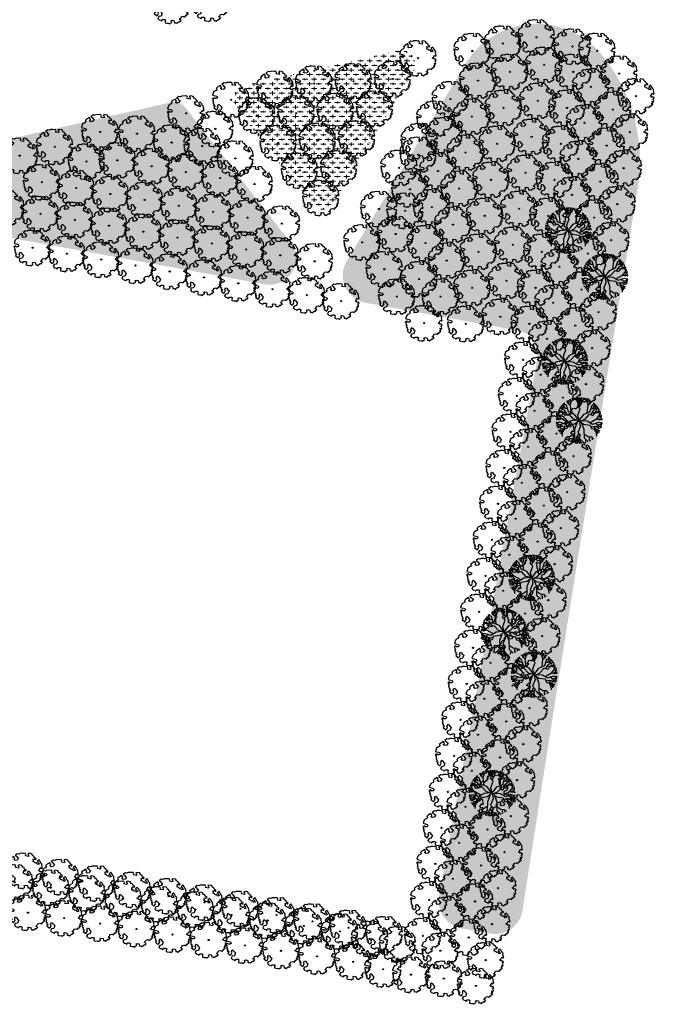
# Model space of a CAD drawing. Header units: metres. Extents: x 232632 to 233536, y 552897 to 554400.
# Tile 4 of 17: x 233226 to 233364, y 553217 to 553430. Entities that reach past the tile are written whole.
import ezdxf

# ---------------------------------------------------------------- set-up
doc = ezdxf.new("R2010")
doc.units = ezdxf.units.M
doc.layers.add('N-WE-GR-BEPLANTING_CULTUUR_BOSPLANTSOEN-A', color=92, linetype='Continuous', lineweight=18)
doc.layers.add('N-WE-GR-BOOM-S', color=7, linetype='Continuous', lineweight=25, true_color=0x165700)
pattern_1 = [(0, (0, 0), (1, 1), [1.2, -0.8]), (90, (0.6, -0.4), (-4, 2.449293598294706e-16), [0.8, -1.2]), (90, (1.6, 0.6), (-4, 2.449293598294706e-16), [0.8, -1.2]), (90, (2.6, -0.2), (-4, 2.449293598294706e-16), [0.4, -1.6]), (90, (3.6, 0.8), (-4, 2.449293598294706e-16), [0.4, -1.6])]

# ---------------------------------------------------------------- blocks, each defined once
blk = doc.blocks.new('SGR-BOOM_06')
at = {"linetype": 'Continuous', "flags": 128}
blk.add_lwpolyline([(2.697926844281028, 3.519936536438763), (2.530031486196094, 3.938911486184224), (2.197017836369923, 4.064448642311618), (1.94450365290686, 4.524361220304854), (1.273022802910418, 4.692183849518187), (0.8554126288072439, 4.524288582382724), (1.107912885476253, 4.273186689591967), (1.064270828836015, 3.811889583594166), (0.2276521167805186, 3.979701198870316), (0.3518243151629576, 4.315444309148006), (0.1839317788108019, 4.692111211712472), (-0.1504327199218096, 4.608837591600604), (-0.4861730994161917, 4.692066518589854), (-1.154910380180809, 4.649713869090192), (-1.490634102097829, 4.483188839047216), (-1.95193375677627, 4.56504461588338), (-2.538756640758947, 4.105076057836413), (-2.119756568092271, 3.896293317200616), (-1.994180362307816, 3.643818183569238), (-1.575180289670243, 3.435035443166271), (-1.994130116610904, 2.890461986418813), (-2.538667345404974, 2.766231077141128), (-2.915367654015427, 3.099211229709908), (-2.619546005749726, 3.216664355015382), (-2.873110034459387, 3.855299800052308), (-3.627802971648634, 3.434898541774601), (-4.004453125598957, 3.015887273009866), (-3.794266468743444, 2.84803387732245), (-4.004419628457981, 2.513649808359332), (-4.424759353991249, 2.345754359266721), (-4.716801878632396, 2.05367287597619), (-5.01017267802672, 1.214316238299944), (-3.88011881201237, 0.9209648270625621), (-3.712226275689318, 0.5442979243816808), (-4.004271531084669, 0.2931597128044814), (-4.506508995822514, 0.2931262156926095), (-4.602327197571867, 0.5555981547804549), (-5.093368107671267, 0.3763383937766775), (-4.757596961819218, -0.1681847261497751), (-4.925450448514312, -0.3770066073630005), (-4.716628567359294, -0.544860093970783), (-4.88446521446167, -1.006165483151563), (-4.532341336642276, -1.182198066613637), (-4.716561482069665, -1.550699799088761), (-4.424496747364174, -1.591623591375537), (-4.292786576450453, -1.70719043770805), (-4.61907625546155, -2.106831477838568), (-3.920821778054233, -2.682045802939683), (-3.668355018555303, -2.430910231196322), (-3.459575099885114, -1.969602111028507), (-3.627456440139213, -1.760802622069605), (-3.418684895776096, -1.173935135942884), (-3.123882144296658, -1.341782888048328), (-2.788119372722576, -1.760746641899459), (-2.496040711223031, -2.010481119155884), (-2.788049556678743, -2.807529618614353), (-3.418567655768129, -2.931766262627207), (-3.668290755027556, -3.394441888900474), (-3.332530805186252, -3.771097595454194), (-2.831649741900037, -3.896623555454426), (-2.768861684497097, -4.022178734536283), (-2.70607362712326, -4.147733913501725), (-2.328058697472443, -3.728722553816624), (-1.825821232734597, -3.728689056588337), (-1.574691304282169, -3.89653972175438), (-1.698860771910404, -4.27322610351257), (-1.6988383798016, -4.608960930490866), (-1.154284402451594, -4.735848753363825), (-0.6097418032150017, -4.692139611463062), (-0.4855303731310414, -4.944614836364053), (-0.2330665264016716, -4.64980644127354), (0.1012924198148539, -4.483281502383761), (-0.05880460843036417, -4.006538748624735), (0.2691206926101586, -3.89641674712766), (0.7727313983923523, -4.023307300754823), (0.8560217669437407, -4.608790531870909), (1.149445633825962, -4.565098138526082), (1.441519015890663, -4.735675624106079), (2.070647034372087, -4.232031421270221), (2.365446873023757, -4.356206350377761), (2.321760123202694, -4.14739857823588), (2.657483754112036, -3.979508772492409), (2.406348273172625, -3.728406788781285), (2.112915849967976, -3.643810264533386), (2.574182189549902, -3.226158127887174), (2.615108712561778, -2.975036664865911), (3.159645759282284, -2.848076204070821), (3.537702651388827, -3.058226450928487), (3.787439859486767, -2.807091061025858), (3.770391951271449, -2.632754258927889), (4.123163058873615, -2.632730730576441), (4.123146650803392, -2.386717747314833), (4.458873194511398, -2.262500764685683), (4.458859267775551, -2.05369007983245), (4.082181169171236, -2.05371520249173), (4.543444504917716, -1.591025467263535), (4.250006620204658, -1.424542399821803), (4.626693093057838, -1.550076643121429), (4.752232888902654, -1.256641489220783), (4.54339981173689, -0.9209205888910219), (4.835431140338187, -0.4609716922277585), (4.667549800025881, -0.2521722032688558), (4.249928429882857, -0.2522000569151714), (3.746303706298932, 0.08486595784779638), (4.082024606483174, 0.2936990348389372), (4.375415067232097, 0.8382641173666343), (4.543299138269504, 0.5885213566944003), (4.876296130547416, 0.7127381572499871), (4.667437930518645, 1.425137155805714), (4.711079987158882, 1.886434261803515), (4.499534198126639, 1.969671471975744), (4.163754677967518, 2.639753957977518), (3.828442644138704, 3.012677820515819), (3.373874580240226, 2.603955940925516), (3.662895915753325, 2.430909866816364), (3.914056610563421, 1.801765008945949), (3.537384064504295, 1.718488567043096), (3.327180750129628, 2.136095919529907), (2.991451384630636, 2.054186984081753), (2.657064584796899, 2.305283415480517), (2.238064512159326, 2.514066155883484), (2.446864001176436, 2.681947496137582), (2.321287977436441, 2.931693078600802), (2.530081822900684, 3.184190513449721), (2.865825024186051, 3.05865353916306), (3.159240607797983, 3.226540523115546)], close=True, dxfattribs=at)
blk.add_circle((0, 0), 0.15)
blk = doc.blocks.new('SGR-BOOM_15')
at = {"linetype": 'Continuous', "flags": 128}
for points in [[(-1.731470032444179, 1.657009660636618), (-1.900455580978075, 3.27249409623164), (-2.458185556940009, 3.754197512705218), (-2.450329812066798, 4.328052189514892)], [(-2.222890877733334, 3.550976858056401), (-2.134256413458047, 4.235182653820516), (-1.770819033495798, 4.64761787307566)], [(-2.027681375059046, 4.356125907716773), (-2.159448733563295, 4.480282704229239)], [(-1.715307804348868, 4.007128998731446), (-2.036605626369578, 4.537443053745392)], [(-1.952747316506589, 3.317657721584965), (-1.629661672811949, 4.255826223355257), (-1.066486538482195, 4.591038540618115), (-1.000955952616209, 4.871779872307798)], [(-1.404388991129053, 4.389912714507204), (-1.529009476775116, 4.732682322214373)], [(-0.1488940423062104, 3.629839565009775), (-0.6066718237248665, 4.390916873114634), (-1.28673739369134, 4.804212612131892)], [(-0.2371204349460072, 4.519810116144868), (-0.7648271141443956, 4.828363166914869)], [(-0.2371204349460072, 4.519810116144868), (-0.7648271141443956, 4.828363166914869)], [(-0.3007205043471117, 1.173686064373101), (0.210326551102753, 2.567357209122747), (-0.3459786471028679, 3.142143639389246), (0.1382770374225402, 4.340459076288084), (-0.3072160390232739, 4.964047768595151)], [(-0.3007205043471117, 1.173686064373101), (0.210326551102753, 2.567357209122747), (-0.3459786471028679, 3.142143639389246), (0.1382770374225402, 4.340459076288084), (-0.3072160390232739, 4.964047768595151)], [(0.2862072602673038, 3.35991435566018), (-0.2125065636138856, 4.229330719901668), (-0.2749234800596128, 4.965940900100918)], [(0.2862072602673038, 3.35991435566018), (-0.2125065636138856, 4.229330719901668), (-0.2749234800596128, 4.965940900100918)], [(-0.09327994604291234, 4.664586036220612), (0.2239799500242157, 4.968499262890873)], [(-0.09327994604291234, 4.664586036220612), (0.2239799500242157, 4.968499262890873)], [(-0.03478844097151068, 2.820615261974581), (0.5629754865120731, 3.824907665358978), (0.4555039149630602, 4.482515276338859), (0.8083203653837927, 4.907419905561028)], [(-0.03478844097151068, 2.820615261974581), (0.5629754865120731, 3.824907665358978), (0.4555039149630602, 4.482515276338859), (0.8083203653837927, 4.907419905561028)], [(0.5949235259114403, 4.650421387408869), (0.3747998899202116, 4.959402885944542)], [(0.5949235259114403, 4.650421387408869), (0.3747998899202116, 4.959402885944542)], [(0.5052078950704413, 4.178381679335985), (1.270367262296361, 4.808567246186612)], [(0.5052078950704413, 4.178381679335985), (1.270367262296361, 4.808567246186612)], [(1.952747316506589, 3.317657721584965), (1.629661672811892, 4.255826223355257), (1.066486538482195, 4.591038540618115), (1.000955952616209, 4.871779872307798)], [(1.404388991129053, 4.389912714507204), (1.529009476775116, 4.732682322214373)], [(1.715307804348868, 4.007128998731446), (2.036605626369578, 4.537443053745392)], [(1.731470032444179, 1.657009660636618), (1.900455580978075, 3.27249409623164), (2.458185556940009, 3.754197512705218), (2.450329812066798, 4.328052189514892)], [(2.222890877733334, 3.550976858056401), (2.134256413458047, 4.235182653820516), (1.770819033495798, 4.64761787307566)], [(2.027681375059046, 4.356125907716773), (2.159448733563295, 4.480282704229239)], [(-4.201185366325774, 2.029065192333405), (-4.328491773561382, 2.44955320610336)], [(-4.201185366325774, 2.029065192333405), (-4.328491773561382, 2.44955320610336)], [(-3.876921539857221, 2.636253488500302), (-4.252086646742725, 2.579905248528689)], [(-3.876921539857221, 2.636253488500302), (-4.252086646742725, 2.579905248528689)], [(-2.530614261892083, 1.246223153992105), (-3.155360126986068, 2.2339566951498), (-3.79034887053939, 2.435915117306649), (-4.009430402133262, 2.942893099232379)], [(-2.530614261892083, 1.246223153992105), (-3.155360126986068, 2.2339566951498), (-3.79034887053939, 2.435915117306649), (-4.009430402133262, 2.942893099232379)], [(-3.539656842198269, 2.97637772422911), (-3.987305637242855, 2.972800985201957)], [(-2.50945622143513, 2.548167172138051), (-3.393582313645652, 2.705836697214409), (-3.716906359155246, 3.304657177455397)], [(-3.496676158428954, 2.342512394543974), (-3.712067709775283, 3.310091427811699)], [(-3.496676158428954, 2.342512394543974), (-3.712067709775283, 3.310091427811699)], [(-2.973577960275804, 2.630935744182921), (-3.501704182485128, 3.531886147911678)], [(0, 0), (-1.058169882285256, 1.358241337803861), (-2.290024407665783, 1.904861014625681), (-2.768256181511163, 3.306888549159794), (-3.431417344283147, 3.600212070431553)], [(-3.298932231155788, 3.185969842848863), (-3.317948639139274, 3.705046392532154)], [(-3.155431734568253, 3.478140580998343), (-3.17753513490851, 3.82614981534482)], [(-2.455501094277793, 3.950294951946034), (-2.751272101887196, 4.143266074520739)], [(0, 0), (1.058169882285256, 1.358241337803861), (2.290024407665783, 1.904861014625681), (2.768256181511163, 3.306888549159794), (3.431417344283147, 3.600212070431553)], [(2.455501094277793, 3.950294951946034), (2.751272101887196, 4.143266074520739)], [(2.50945622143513, 2.548167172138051), (3.393582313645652, 2.705836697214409), (3.716906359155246, 3.304657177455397)], [(2.530614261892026, 1.246223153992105), (3.155360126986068, 2.2339566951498), (3.790348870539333, 2.435915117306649), (4.009430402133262, 2.942893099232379)], [(2.530614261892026, 1.246223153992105), (3.155360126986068, 2.2339566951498), (3.790348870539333, 2.435915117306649), (4.009430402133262, 2.942893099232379)], [(2.973577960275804, 2.630935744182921), (3.501704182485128, 3.531886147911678)], [(3.155431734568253, 3.478140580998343), (3.17753513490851, 3.82614981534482)], [(3.298932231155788, 3.185969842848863), (3.317948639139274, 3.705046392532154)], [(3.496676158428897, 2.342512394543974), (3.712067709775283, 3.310091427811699)], [(3.496676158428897, 2.342512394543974), (3.712067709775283, 3.310091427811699)], [(3.539656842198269, 2.97637772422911), (3.987305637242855, 2.972800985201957)], [(3.876921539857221, 2.636253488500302), (4.252086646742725, 2.579905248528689)], [(3.876921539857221, 2.636253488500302), (4.252086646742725, 2.579905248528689)], [(4.201185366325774, 2.029065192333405), (4.328491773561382, 2.44955320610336)], [(4.201185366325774, 2.029065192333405), (4.328491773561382, 2.44955320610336)], [(-4.641318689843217, 0.3040997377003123), (-4.970429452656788, 0.1760198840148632)], [(-2.355350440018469, -0.4427118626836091), (-3.767079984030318, 0.3606347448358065), (-4.483462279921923, 0.1877263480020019), (-4.945409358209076, 0.5282785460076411)], [(-0.388563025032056, 0.0962069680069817), (-1.720388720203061, -0.06932303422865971), (-2.882100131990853, -0.7524666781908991), (-4.300377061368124, -0.3248250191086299), (-4.925008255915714, -0.6931418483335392)], [(-4.722116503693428, 0.8882231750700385), (-4.899781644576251, 0.8534001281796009)], [(-4.256494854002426, 0.9389436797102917), (-4.874717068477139, 0.9865523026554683)], [(-4.181235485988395, 0.2606728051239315), (-4.685854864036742, 0.7311543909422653), (-4.809512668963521, 1.266783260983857)], [(-4.386629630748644, 1.414610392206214), (-4.737856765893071, 1.512899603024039)], [(-4.137237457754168, 1.835259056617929), (-4.651301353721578, 1.504475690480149)], [(-4.137237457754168, 1.835259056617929), (-4.651301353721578, 1.504475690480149)], [(-1.182632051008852, 0.2633500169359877), (-2.193815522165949, 1.350086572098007), (-2.958203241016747, 1.114361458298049), (-3.807339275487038, 2.088749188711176), (-4.565060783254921, 1.973922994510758)], [(-1.182632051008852, 0.2633500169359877), (-2.193815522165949, 1.350086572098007), (-2.958203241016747, 1.114361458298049), (-3.807339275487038, 2.088749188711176), (-4.565060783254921, 1.973922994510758)], [(-2.86609910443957, 1.77663023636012), (-3.86710022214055, 1.725668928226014), (-4.552125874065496, 2.003572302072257)], [(-2.86609910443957, 1.77663023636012), (-3.86710022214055, 1.725668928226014), (-4.552125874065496, 2.003572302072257)], [(-3.834246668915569, 0.3444231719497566), (-4.408802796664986, 1.153391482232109), (-4.353370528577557, 1.806431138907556), (-4.543442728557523, 2.02318563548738)], [(0, 0), (-1.218256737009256, 0.3016364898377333)], [(0, 0), (-1.218256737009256, 0.3016364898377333)], [(0, 0), (-0.9611620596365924, -0.8070325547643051)], [(0, 0), (-0.2827159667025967, 1.222786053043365)], [(0, 0), (-0.2827159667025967, 1.222786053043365)], [(0, 0), (1.720388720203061, -0.06932303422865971), (2.882100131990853, -0.7524666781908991), (4.300377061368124, -0.3248250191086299), (4.925008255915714, -0.6931418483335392)], [(0, 0), (0.9611620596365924, -0.8070325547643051)], [(0, 0), (0.2328362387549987, -1.233256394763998)], [(0, 0), (0.2328362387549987, -1.233256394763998)], [(0.4895697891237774, -0.01972720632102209), (1.218256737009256, 0.3016364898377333)], [(1.182632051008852, 0.2633500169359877), (2.193815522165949, 1.350086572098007), (2.958203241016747, 1.114361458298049), (3.807339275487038, 2.088749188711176), (4.565060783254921, 1.973922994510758)], [(1.182632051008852, 0.2633500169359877), (2.193815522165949, 1.350086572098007), (2.958203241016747, 1.114361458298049), (3.807339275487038, 2.088749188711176), (4.565060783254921, 1.973922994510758)], [(2.355350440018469, -0.4427118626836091), (3.767079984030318, 0.3606347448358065), (4.483462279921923, 0.1877263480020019), (4.945409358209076, 0.5282785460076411)], [(2.86609910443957, 1.77663023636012), (3.86710022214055, 1.725668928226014), (4.552125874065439, 2.003572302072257)], [(2.86609910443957, 1.77663023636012), (3.86710022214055, 1.725668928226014), (4.552125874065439, 2.003572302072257)], [(3.834246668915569, 0.3444231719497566), (4.408802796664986, 1.153391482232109), (4.353370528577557, 1.806431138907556), (4.543442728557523, 2.02318563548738)], [(4.137237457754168, 1.835259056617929), (4.651301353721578, 1.504475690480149)], [(4.137237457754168, 1.835259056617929), (4.651301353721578, 1.504475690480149)], [(4.181235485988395, 0.2606728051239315), (4.685854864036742, 0.7311543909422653), (4.809512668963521, 1.266783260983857)], [(4.256494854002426, 0.9389436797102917), (4.874717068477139, 0.9865523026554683)], [(4.386629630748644, 1.414610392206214), (4.737856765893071, 1.512899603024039)], [(4.641318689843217, 0.3040997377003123), (4.970429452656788, 0.1760198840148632)], [(4.722116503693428, 0.8882231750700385), (4.899781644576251, 0.8534001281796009)], [(-4.665057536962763, -0.5398606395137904), (-4.960846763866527, -0.3551778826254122)], [(-4.511096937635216, -0.8266571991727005), (-4.944159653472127, -0.5398492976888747)], [(-3.870416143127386, -0.8853630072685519), (-4.910391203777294, -0.7900697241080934)], [(-3.952328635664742, -1.446791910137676), (-4.861202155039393, -1.051125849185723)], [(-3.952328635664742, -1.446791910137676), (-4.861202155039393, -1.051125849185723)], [(-3.532862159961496, -0.5562476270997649), (-4.175883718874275, -1.183194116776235), (-4.85097890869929, -1.097340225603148)], [(-2.497396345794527, -1.311522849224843), (-3.663606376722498, -1.234847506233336), (-4.20074898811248, -1.629151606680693), (-4.739516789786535, -1.507691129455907)], [(-2.497396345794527, -1.311522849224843), (-3.663606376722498, -1.234847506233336), (-4.20074898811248, -1.629151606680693), (-4.739516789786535, -1.507691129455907)], [(-4.480884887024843, -1.144406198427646), (-4.738650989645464, -1.510410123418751)], [(-4.113834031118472, -2.200780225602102), (-4.528655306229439, -2.056072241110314)], [(-4.113834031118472, -2.200780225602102), (-4.528655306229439, -2.056072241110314)], [(-3.123644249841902, -1.270348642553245), (-3.671890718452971, -2.109411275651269), (-4.299879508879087, -2.499437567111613)], [(-3.123644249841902, -1.270348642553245), (-3.671890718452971, -2.109411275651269), (-4.299879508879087, -2.499437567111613)], [(-0.9092397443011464, -0.8007839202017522), (-2.383020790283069, -0.9781473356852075), (-2.642603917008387, -1.734765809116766), (-3.930158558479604, -1.847311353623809), (-4.283532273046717, -2.527351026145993)], [(-0.9092397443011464, -0.8007839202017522), (-2.383020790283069, -0.9781473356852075), (-2.642603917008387, -1.734765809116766), (-3.930158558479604, -1.847311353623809), (-4.283532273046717, -2.527351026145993)], [(-3.166618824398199, -1.780570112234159), (-3.63691884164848, -2.533973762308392), (-3.696426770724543, -3.327548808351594)], [(-0.4365226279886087, -0.3665229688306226), (-1.020309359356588, -1.870365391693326), (-1.038196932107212, -3.732734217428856), (-1.930263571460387, -4.583692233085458)], [(0.2528194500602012, -1.18492789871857), (-0.3143909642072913, -2.556700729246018), (0.2181184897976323, -3.153599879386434), (-0.3143909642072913, -4.33126584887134), (0.1054163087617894, -4.972427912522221)], [(0.2528194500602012, -1.18492789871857), (-0.3143909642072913, -2.556700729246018), (0.2181184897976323, -3.153599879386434), (-0.3143909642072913, -4.33126584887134), (0.1054163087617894, -4.972427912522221)], [(0.4365226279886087, -0.3665229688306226), (1.020309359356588, -1.870365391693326), (1.038196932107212, -3.732734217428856), (1.93026357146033, -4.583692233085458)], [(0.9092397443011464, -0.8007839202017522), (2.383020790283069, -0.9781473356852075), (2.642603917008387, -1.734765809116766), (3.930158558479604, -1.847311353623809), (4.283532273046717, -2.527351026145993)], [(0.9092397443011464, -0.8007839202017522), (2.383020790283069, -0.9781473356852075), (2.642603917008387, -1.734765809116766), (3.930158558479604, -1.847311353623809), (4.283532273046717, -2.527351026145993)], [(2.497396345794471, -1.311522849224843), (3.663606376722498, -1.234847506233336), (4.20074898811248, -1.629151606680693), (4.739516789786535, -1.507691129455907)], [(2.497396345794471, -1.311522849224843), (3.663606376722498, -1.234847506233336), (4.20074898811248, -1.629151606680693), (4.739516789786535, -1.507691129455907)], [(3.123644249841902, -1.270348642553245), (3.671890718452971, -2.109411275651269), (4.299879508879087, -2.499437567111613)], [(3.123644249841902, -1.270348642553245), (3.671890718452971, -2.109411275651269), (4.299879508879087, -2.499437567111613)], [(3.166618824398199, -1.780570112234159), (3.63691884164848, -2.533973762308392), (3.696426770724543, -3.327548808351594)], [(3.532862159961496, -0.5562476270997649), (4.175883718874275, -1.183194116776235), (4.85097890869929, -1.097340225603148)], [(3.870416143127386, -0.8853630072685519), (4.910391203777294, -0.7900697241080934)], [(3.952328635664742, -1.446791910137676), (4.861202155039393, -1.051125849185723)], [(3.952328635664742, -1.446791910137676), (4.861202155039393, -1.051125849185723)], [(4.113834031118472, -2.200780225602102), (4.528655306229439, -2.056072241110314)], [(4.113834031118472, -2.200780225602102), (4.528655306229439, -2.056072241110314)], [(4.480884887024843, -1.144406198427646), (4.738650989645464, -1.510410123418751)], [(4.511096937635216, -0.8266571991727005), (4.944159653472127, -0.5398492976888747)], [(4.665057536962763, -0.5398606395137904), (4.960846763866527, -0.3551778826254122)], [(-3.919535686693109, -2.263216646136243), (-3.954886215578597, -2.873486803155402)], [(-3.919535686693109, -2.263216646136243), (-3.954886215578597, -2.873486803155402)], [(-2.732239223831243, -3.730748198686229), (-3.10922427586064, -3.881865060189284)], [(-1.030026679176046, -2.882086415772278), (-1.912986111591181, -3.45902353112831), (-2.700115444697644, -3.487387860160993), (-2.783815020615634, -4.121471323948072)], [(-2.211693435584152, -3.469787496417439), (-2.179887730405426, -4.073044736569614), (-2.424030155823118, -4.342836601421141)], [(-2.295744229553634, -4.20107304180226), (-2.173133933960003, -4.473660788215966)], [(-0.6744387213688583, -4.154424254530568), (-1.464553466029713, -4.753023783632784)], [(-0.6744387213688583, -4.154424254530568), (-1.464553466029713, -4.753023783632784)], [(-1.430603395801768, -4.107057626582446), (-1.301249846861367, -4.800302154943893)], [(-0.07976067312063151, -2.819701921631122), (-0.7178072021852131, -3.798896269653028), (-0.6371239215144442, -4.460325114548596), (-1.006901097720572, -4.870554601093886)], [(-0.07976067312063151, -2.819701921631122), (-0.7178072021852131, -3.798896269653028), (-0.6371239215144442, -4.460325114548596), (-1.006901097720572, -4.870554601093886)], [(-0.4223878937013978, -3.34552350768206), (0.04061533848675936, -4.234471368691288), (0.07307351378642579, -4.973008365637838)], [(-0.4223878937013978, -3.34552350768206), (0.04061533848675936, -4.234471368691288), (0.07307351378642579, -4.973008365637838)], [(1.030026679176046, -2.882086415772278), (1.912986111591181, -3.45902353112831), (2.700115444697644, -3.487387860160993), (2.783815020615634, -4.121471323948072)], [(1.430603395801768, -4.107057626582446), (1.301249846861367, -4.800302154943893)], [(2.295744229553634, -4.20107304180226), (2.173133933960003, -4.473660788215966)], [(2.211693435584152, -3.469787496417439), (2.179887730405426, -4.073044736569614), (2.424030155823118, -4.342836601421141)], [(2.732239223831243, -3.730748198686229), (3.10922427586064, -3.881865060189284)], [(3.919535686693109, -2.263216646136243), (3.954886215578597, -2.873486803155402)], [(3.919535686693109, -2.263216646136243), (3.954886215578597, -2.873486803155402)], [(-0.7832457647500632, -4.622432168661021), (-0.5758486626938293, -4.940096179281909)], [(-0.7832457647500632, -4.622432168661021), (-0.5758486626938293, -4.940096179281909)], [(-0.09618486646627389, -4.664527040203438), (-0.4255224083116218, -4.955308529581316)], [(-0.09618486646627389, -4.664527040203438), (-0.4255224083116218, -4.955308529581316)], [(0.05341509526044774, -4.52571059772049), (0.5681590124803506, -4.855434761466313)], [(0.05341509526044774, -4.52571059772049), (0.5681590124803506, -4.855434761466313)]]:
    blk.add_lwpolyline(points, dxfattribs=at)

msp = doc.modelspace()

# ---------------------------------------------------------------- hatches: boundary and pattern name
at = {"layer": 'N-WE-GR-BEPLANTING_CULTUUR_BOSPLANTSOEN-A'}
h = msp.add_hatch(dxfattribs=at)
h.set_pattern_fill('AGR-BOSPLANTSOEN', color=256, pattern_type=2)
h.set_pattern_definition(pattern_1)
edge = h.paths.add_edge_path()
edge.add_arc((233328.5858565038, 553238.6605304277), 5.999999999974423, 261.0117079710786, 351.2027416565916)
edge.add_arc((250045.7526230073, 550651.5254798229), 16910.173694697, 170.6682563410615, 171.2027416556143, ccw=False)
edge.add_arc((233323.844059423, 553399.3567850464), 35.99999999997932, 350.6682563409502, 400.1989711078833)
edge.add_arc((233337.5925965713, 553410.9747765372), 18.00000000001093, 40.19897110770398, 148.9558610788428)
edge.add_line((233322.1707315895, 553420.2573451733), (233296.6199955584, 553377.8078878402))
edge.add_arc((233301.760617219, 553374.7136982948), 5.999999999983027, 148.9558610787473, 259.6275202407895)
edge.add_line((233300.6803370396, 553368.8117499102), (233333.7465665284, 553362.7593770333))
edge.add_arc((233332.8463330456, 553357.8410867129), 4.999999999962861, -10.372479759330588, 79.62752024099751, ccw=False)
edge.add_line((233337.764623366, 553356.9408532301), (233316.51911317, 553240.8692016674))
edge.add_arc((233322.4210877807, 553239.7889395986), 6.00002253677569, 169.6277354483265, 259.6273050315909)
edge.add_line((233321.3407813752, 553233.8869731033), (233326.462789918, 553232.9494514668))
edge.add_line((233326.462789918, 553232.9494514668), (233327.6484606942, 553232.7342087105))
h = msp.add_hatch(dxfattribs=at)
h.set_pattern_fill('AGR-BOSPLANTSOEN', color=256, pattern_type=2)
h.set_pattern_definition(pattern_1)
edge = h.paths.add_edge_path()
edge.add_line((233310.9551936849, 553418.6786892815), (233293.8770960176, 553390.4067945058))
edge.add_arc((233291.3092352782, 553391.9579525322), 3.000000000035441, 217.8538455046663, 328.8652423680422, ccw=False)
edge.add_line((233288.9404992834, 553390.1170044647), (233272.8269420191, 553410.8502145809))
edge.add_arc((233275.1956780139, 553412.6911626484), 3, 102.79626668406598, 217.8538455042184, ccw=False)
edge.add_line((233274.5312231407, 553415.6166540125), (233307.7228780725, 553423.1553386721))
edge.add_arc((233308.3873329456, 553420.2298473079), 3.00000000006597, -31.134757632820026, 102.7962666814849, ccw=False)
h = msp.add_hatch(dxfattribs=at)
h.set_pattern_fill('AGR-BOSPLANTSOEN', color=256, pattern_type=2)
h.set_pattern_definition(pattern_1)
edge = h.paths.add_edge_path()
edge.add_line((233279.0003394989, 553372.7800109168), (233186.4836546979, 553389.7140696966))
edge.add_arc((233187.0237947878, 553392.6650438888), 2.999999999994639, 102.79626668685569, 259.6275202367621, ccw=False)
edge.add_line((233186.3593399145, 553395.5905352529), (233258.765947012, 553412.0359514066))
edge.add_arc((233259.4304018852, 553409.1104600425), 2.999999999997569, 37.887229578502, 102.79626668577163, ccw=False)
edge.add_line((233261.7980648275, 553410.9527879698), (233284.4767018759, 553381.8073965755))
edge.add_arc((233280.0176033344, 553378.337678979), 5.650000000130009, -100.37247975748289, 37.88722957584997, ccw=False)

# ---------------------------------------------------------------- block references
at = {"layer": 'N-WE-GR-BOOM-S', "xscale": 0.8, "yscale": 0.8}
for p in [(233258.8292701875, 553432.8586762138), (233267.3011807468, 553433.352533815), (233337.5169665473, 553426.0607189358), (233330.2825969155, 553424.7102957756), (233345.279193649, 553424.0625083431), (233323.7066181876, 553423.1028610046), (233350.5956556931, 553423.132262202), (233312.0349523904, 553421.5438129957), (233339.195139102, 553420.1339850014), (233331.7771285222, 553418.5998448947), (233345.4620754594, 553418.5998448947), (233355.3581973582, 553418.2296391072), (233289.5885609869, 553416.0873712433), (233298.0604715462, 553416.5812288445), (233306.5323821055, 553417.0750864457), (233324.9256911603, 553416.7168393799), (233349.2551643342, 553415.3827082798), (233281.195783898, 553414.9938441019), (233359.0200136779, 553413.3491897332), (233271.6898813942, 553412.5866349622), (233319.0084668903, 553412.730758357), (233337.843261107, 553412.3701096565), (233261.9776290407, 553409.661815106), (233277.2498964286, 553409.17998265), (233285.7218069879, 553409.6738402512), (233294.1937175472, 553410.1676978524), (233302.6656281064, 553410.6615554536), (233323.5738131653, 553408.9529640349), (233330.4252505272, 553410.8359695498), (233344.1101974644, 553410.8359695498), (233354.0063193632, 553410.4657637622), (233315.6558807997, 553408.5141731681), (233347.9032863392, 553407.6188329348), (233243.4452492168, 553405.643316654), (233251.3876993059, 553405.2779960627), (233268.2805011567, 553406.306869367), (233317.6565888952, 553404.966883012), (233357.668135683, 553405.5853143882), (233258.8736816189, 553403.360072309), (233265.4649688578, 553402.6041252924), (233281.8550529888, 553403.260309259), (233290.3269635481, 553403.7541668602), (233298.7988741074, 553404.2480244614), (233312.312186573, 553403.6938203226), (233329.0733725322, 553403.0720942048), (233336.491383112, 553404.6062343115), (233342.7583194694, 553403.0720942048), (233352.6544413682, 553402.7018884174), (233226.099668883, 553400.5288657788), (233233.6769447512, 553402.4467801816), (233312.0549187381, 553400.7364058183), (233322.2219351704, 553401.1890886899), (233240.5260756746, 553399.2700631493), (233247.1677064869, 553399.5230471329), (233272.6093979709, 553399.9294071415), (233346.5514083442, 553399.8549575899), (233254.5579710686, 553398.2447711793), (233261.9482356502, 553396.9664952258), (233286.4602095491, 553397.3406358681), (233294.9321201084, 553397.8344934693), (233307.9385867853, 553397.9075728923), (233316.3047109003, 553397.203007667), (233335.139505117, 553396.8423589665), (233356.316257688, 553397.8214390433), (233230.8753048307, 553394.8167808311), (233269.3385002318, 553395.6882192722), (233276.7287648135, 553394.4099433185), (233327.7214945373, 553395.3082188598), (233341.4064414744, 553395.3082188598), (233351.3025633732, 553394.9380130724), (233238.2655694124, 553393.5385048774), (233245.6558339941, 553392.2602289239), (233310.2540264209, 553393.2785770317), (233320.8700571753, 553393.425213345), (233345.1995303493, 553392.0910822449), (233253.0460985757, 553390.9819529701), (233291.0653661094, 553391.4209624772), (233354.964379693, 553390.0575636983), (233223.1928296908, 553389.2536442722), (233230.5830942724, 553387.9753683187), (233260.4363631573, 553389.7036770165), (233267.8266277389, 553388.425401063), (233303.5649869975, 553389.0353293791), (233309.2249434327, 553388.6495776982), (233314.9528329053, 553389.4391323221), (233333.787627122, 553389.0784836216), (233237.973358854, 553386.6970923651), (233275.2168923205, 553387.1471251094), (233282.6071569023, 553385.8688491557), (233319.5181791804, 553385.661338), (233326.3696165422, 553387.544343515), (233340.0545634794, 553387.544343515), (233349.9506853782, 553387.1741377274), (233245.3636234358, 553385.4188164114), (233252.7538880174, 553384.1405404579), (233307.1667774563, 553383.6348301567), (233260.144152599, 553382.8622645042), (233267.5344171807, 553381.5839885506), (233299.9632023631, 553381.8346637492), (233313.6009549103, 553381.6752569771), (233353.612501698, 553382.2936883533), (233228.892580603, 553380.6622493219), (233236.2828451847, 553379.3839733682), (233274.9246817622, 553380.3057125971), (233325.0177385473, 553379.78046817), (233332.435749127, 553381.3146082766), (233338.7026854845, 553379.78046817), (233348.5988073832, 553379.4102623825), (233243.6731097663, 553378.1056974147), (233282.3149463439, 553379.0274366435), (233289.7052109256, 553377.7491606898), (233318.1663011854, 553377.897462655), (233251.063374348, 553376.827421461), (233258.4536389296, 553375.5491455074), (233304.7227068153, 553376.0484163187), (233342.4957743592, 553376.563331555), (233265.8439035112, 553374.2708695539), (233273.2341680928, 553372.9925936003), (233312.2490769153, 553373.9113816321), (233331.083871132, 553373.5507329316), (233280.6244326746, 553371.7143176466), (233323.6658605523, 553372.016592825), (233337.3508074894, 553372.016592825), (233347.2469293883, 553371.6463870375), (233288.0146972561, 553370.436041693), (233295.4049618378, 553369.1577657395), (233307.4240452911, 553370.1335873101), (233316.8144231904, 553370.13358731), (233341.1438963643, 553368.79945621), (233350.908745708, 553366.7659376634), (233313.3228464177, 553364.4007455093), (233329.731993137, 553365.7868575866), (233322.3139825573, 553364.25271748), (233335.9989294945, 553364.25271748), (233345.8950513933, 553363.8825116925), (233339.7920183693, 553361.035580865), (233349.556867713, 553359.0020623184), (233334.6470514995, 553356.4888421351), (233338.4401403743, 553353.27170552), (233348.204989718, 553351.2381869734), (233333.2951735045, 553348.7249667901), (233343.1912954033, 553348.3547610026), (233337.0882623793, 553345.5078301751), (233331.9432955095, 553340.9610914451), (233341.8394174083, 553340.5908856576), (233335.7363843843, 553337.7439548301), (233345.501233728, 553335.7104362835), (233330.5914175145, 553333.1972161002), (233340.4875394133, 553332.8270103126), (233334.3845063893, 553329.9800794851), (233344.1493557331, 553327.9465609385), (233329.2395395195, 553325.4333407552), (233339.1356614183, 553325.0631349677), (233333.0326283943, 553322.2162041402), (233342.7974777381, 553320.1826855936), (233327.8876615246, 553317.6694654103), (233337.7837834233, 553317.2992596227), (233331.6807503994, 553314.4523287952), (233341.4455997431, 553312.4188102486), (233326.5357835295, 553309.9055900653), (233330.3288724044, 553306.6884534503), (233340.0937217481, 553304.6549349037), (233325.1839055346, 553302.1417147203), (233335.0800274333, 553301.7715089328), (233338.7418437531, 553296.8910595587), (233323.8320275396, 553294.3778393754), (233333.7281494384, 553294.0076335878), (233327.6251164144, 553291.1607027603), (233322.4801495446, 553286.6139640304), (233332.3762714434, 553286.2437582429), (233326.2732384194, 553283.3968274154), (233336.0380877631, 553281.3633088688), (233321.1282715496, 553278.8500886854), (233331.0243934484, 553278.4798828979), (233324.9213604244, 553275.6329520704), (233334.6862097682, 553273.5994335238), (233319.7763935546, 553271.0862133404), (233329.6725154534, 553270.7160075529), (233323.5694824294, 553267.8690767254), (233333.3343317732, 553265.8355581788), (233318.4245155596, 553263.3223379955), (233322.2176044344, 553260.1052013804), (233331.9824537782, 553258.0716828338), (233317.0726375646, 553255.5584626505), (233326.9687594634, 553255.188256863), (233320.8657264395, 553252.3413260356), (233330.6305757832, 553250.307807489), (233315.7207595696, 553247.7945873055), (233227.1457442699, 553246.3063314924), (233325.6168814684, 553247.424381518), (233225.0139199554, 553243.821842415), (233234.9070153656, 553244.9395815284), (233242.6682864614, 553243.5728315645), (233319.5138484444, 553244.5774506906), (233232.8060891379, 553242.6439485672), (233240.5982583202, 553241.4660547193), (233250.429557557, 553242.2060816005), (233329.2786977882, 553242.543932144), (233248.3904275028, 553240.2881608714), (233256.1825966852, 553239.1102670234), (233258.1908286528, 553240.8393316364), (233265.9520997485, 553239.4725816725), (233314.3688815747, 553240.0307119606), (233324.2650034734, 553239.660506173), (233227.8931175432, 553237.2679764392), (233263.9747658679, 553237.9323731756), (233273.7133708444, 553238.1058317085), (233235.6852867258, 553236.0900825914), (233243.4774559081, 553234.9121887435), (233271.7669350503, 553236.7544793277), (233279.5591042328, 553235.5765854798), (233281.4746419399, 553236.7390817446), (233289.2359130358, 553235.3723317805), (233318.1619704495, 553236.8135753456), (233251.2696250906, 553233.7342948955), (233287.3512734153, 553234.3986916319), (233295.1434425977, 553233.2207977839), (233296.9971841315, 553234.0055818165), (233327.9268197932, 553234.780056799), (233259.0617942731, 553232.5564010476), (233266.8539634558, 553231.3785071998), (233301.6098885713, 553231.6130790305), (233304.7584552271, 553232.6388318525), (233313.0170035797, 553232.2668366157), (233322.9131254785, 553231.8966308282), (233274.6461326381, 553230.2006133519), (233282.4383018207, 553229.022719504), (233307.5956358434, 553230.4419896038), (233316.8100924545, 553229.0497000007), (233290.2304710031, 553227.844825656), (233298.0226401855, 553226.6669318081), (233326.5749417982, 553227.0161814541), (233304.4890861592, 553225.0592130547), (233310.4748334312, 553223.888123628), (233317.5653107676, 553223.0407563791), (233324.4452797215, 553221.4538227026)]:
    msp.add_blockref('SGR-BOOM_06', p, dxfattribs=at)
at = {"layer": 'N-WE-GR-BOOM-S'}
for p in [(233344.3594364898, 553384.3683540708), (233352.2782394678, 553374.4238703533), (233343.664784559, 553356.1416104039), (233346.7377266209, 553343.3906179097), (233336.5042400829, 553309.4601474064), (233330.5833941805, 553297.8087009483), (233337.0131791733, 553288.6439388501), (233327.9551813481, 553263.0335463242)]:
    msp.add_blockref('SGR-BOOM_15', p, dxfattribs=at)

doc.saveas('drawing.dxf')
